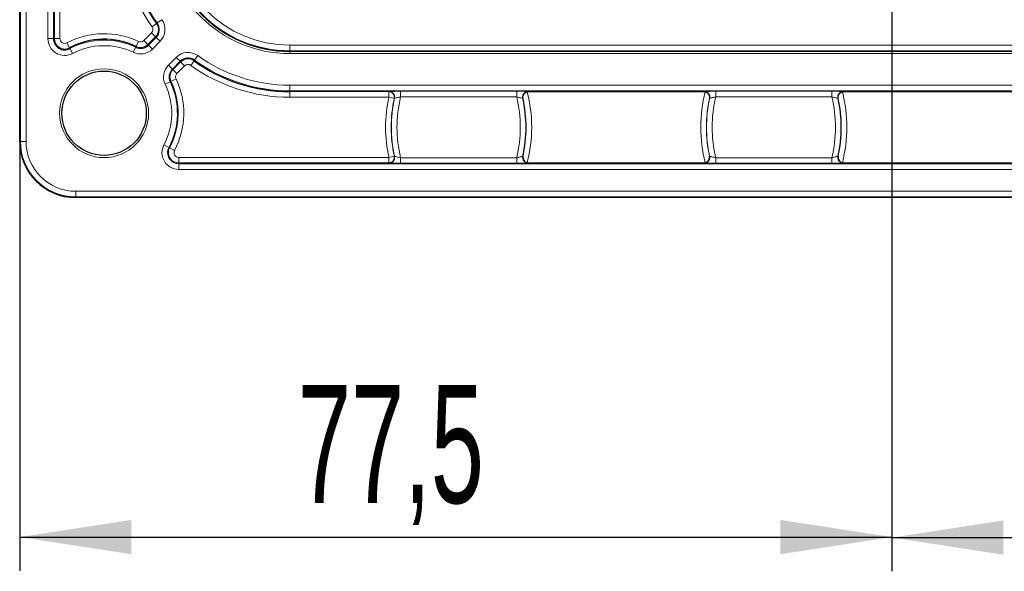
# Model space of a CAD drawing. Header units: millimetres. Extents: x 5 to 418, y 2 to 292.
# Tile 41 of 54: x 304 to 333, y 70 to 86. Entities that reach past the tile are written whole.
import ezdxf

# ---------------------------------------------------------------- set-up
doc = ezdxf.new("R2010")
doc.units = ezdxf.units.MM
doc.layers.add('SLD-0', color=7, linetype='Continuous')
doc.styles.add('SLDTEXTSTYLE0', font='TXT', dxfattribs={"width": 0.605})
doc.dimstyles.new('SLDDIMSTYLE0', dxfattribs={"dimtxt": 3.5, "dimasz": 3.302, "dimexe": 0, "dimexo": 0.0625, "dimgap": 0.875, "dimtad": 1, "dimlfac": 3, "dimrnd": 1e-09, "dimzin": 12, "dimdsep": 46, "dimtxsty": 'SLDTEXTSTYLE0', "dimsah": 1, "dimcen": 0.09, "dimadec": 0, "dimazin": 3, "dimtfac": 1, "dimtofl": 0, "dimtmove": 0, "dimatfit": 3, "dimfxl": 1, "dimfrac": 2, "dimtolj": 1, "dimtzin": 12, "dimarcsym": 0})

# ---------------------------------------------------------------- blocks, each defined once
blk = doc.blocks.new('_D_9')
at = {"layer": 'SLD-0', "color": 7}
for p, q in [((329.528, 109.125), (329.528, 69.545)), ((390.528, 109.125), (390.528, 69.545)), ((329.528, 70.545), (390.528, 70.545))]:
    blk.add_line(p, q, dxfattribs=at)
for points in [[(329.528, 70.545), (332.83, 70.037), (332.83, 71.053)], [(390.528, 70.545), (387.226, 71.053), (387.226, 70.037)]]:
    blk.add_solid(points, dxfattribs=at)
at = {"layer": 'SLD-0', "color": 7, "insert": (356.018, 75.056), "char_height": 3.5, "attachment_point": 1, "style": 'SLDTEXTSTYLE0'}
blk.add_mtext('183', dxfattribs=at)
blk = doc.blocks.new('_D_10')
at = {"layer": 'SLD-0', "color": 7}
for p, q in [((329.528, 109.125), (329.528, 69.56)), ((303.695, 82.291), (303.695, 69.56)), ((303.695, 70.56), (329.528, 70.56))]:
    blk.add_line(p, q, dxfattribs=at)
for points in [[(303.695, 70.56), (306.997, 70.052), (306.997, 71.068)], [(329.528, 70.56), (326.226, 71.068), (326.226, 70.052)]]:
    blk.add_solid(points, dxfattribs=at)
at = {"layer": 'SLD-0', "color": 7, "insert": (311.933, 75.071), "char_height": 3.5, "attachment_point": 1, "style": 'SLDTEXTSTYLE0'}
blk.add_mtext('77,5', dxfattribs=at)

msp = doc.modelspace()

# ---------------------------------------------------------------- linework, layer by layer
at = {"color": 7, "linetype": 'Continuous', "lineweight": 25}
for p, q in [((303.6948, 82.2914), (303.6948, 252.2914)), ((318.7658, 83.7623), (318.7243, 83.757)), ((323.9571, 83.7623), (318.7658, 83.7623)), ((323.9987, 83.757), (323.9571, 83.7623)), ((328.0991, 83.7623), (328.0576, 83.757)), ((333.7171, 83.7623), (328.0991, 83.7623)), ((318.7243, 81.6591), (318.7658, 81.6538)), ((318.7658, 81.6538), (323.9571, 81.6538)), ((323.9571, 81.6538), (323.9987, 81.6591)), ((328.0576, 81.6591), (328.0991, 81.6538)), ((328.0991, 81.6538), (333.9837, 81.6538)), ((349.8615, 80.6247), (305.3615, 80.6247))]:
    msp.add_line(p, q, dxfattribs=at)
at = {"color": 7, "linetype": 'Continuous', "lineweight": 18}
for p, q in [((303.7152, 82.2914), (303.7152, 252.2914)), ((303.8819, 252.2914), (303.8819, 82.2914)), ((304.531, 85.3358), (304.531, 114.5803)), ((304.6977, 114.5803), (304.6977, 85.3358)), ((304.721, 85.3358), (304.721, 114.5803)), ((304.8877, 114.5803), (304.8877, 85.3358)), ((307.614, 85.6904), (307.7493, 85.7877)), ((307.7493, 85.7877), (307.7683, 85.8014)), ((307.7683, 85.8014), (307.9036, 85.8986)), ((307.3715, 85.2813), (307.5993, 85.5091)), ((307.5993, 85.5091), (307.7172, 85.3913)), ((304.531, 85.3358), (304.6977, 85.3358)), ((304.721, 85.3358), (304.6977, 85.3358)), ((304.721, 85.3358), (304.8877, 85.3358)), ((305.1715, 85.0642), (305.0937, 85.2116)), ((307.1399, 85.1035), (307.2117, 85.2539)), ((307.3715, 85.2813), (307.4894, 85.1635)), ((307.7172, 85.3913), (307.4894, 85.1635)), ((307.4894, 85.1635), (307.5059, 85.147)), ((307.5059, 85.147), (307.7337, 85.3747)), ((307.5059, 85.147), (307.6237, 85.0291)), ((307.8515, 85.2569), (307.6237, 85.0291)), ((307.7172, 85.3913), (307.7337, 85.3747)), ((307.7337, 85.3747), (307.8515, 85.2569)), ((305.1715, 85.0642), (305.1824, 85.0435)), ((305.1824, 85.0435), (305.2601, 84.8961)), ((307.1298, 85.0824), (307.058, 84.9321)), ((307.1399, 85.1035), (307.1298, 85.0824)), ((311.6948, 85.1422), (311.6948, 84.9756)), ((349.8615, 85.1422), (311.6948, 85.1422)), ((349.8615, 84.9756), (311.6948, 84.9756)), ((311.6948, 84.9756), (311.6948, 84.9592)), ((311.6948, 84.8925), (311.6948, 84.9592)), ((311.6948, 84.9592), (349.8615, 84.9592)), ((349.8615, 84.8925), (311.6948, 84.8925)), ((308.0992, 84.5536), (308.327, 84.7814)), ((308.4448, 84.6636), (308.2171, 84.4358)), ((308.2336, 84.4193), (308.4614, 84.6471)), ((308.327, 84.7814), (308.4448, 84.6636)), ((308.4614, 84.6471), (308.4448, 84.6636)), ((308.4614, 84.6471), (308.5792, 84.5292)), ((308.8578, 84.6792), (308.7605, 84.544)), ((308.8578, 84.6792), (308.8714, 84.6982)), ((308.9687, 84.8335), (308.8714, 84.6982)), ((308.0992, 84.5536), (308.2171, 84.4358)), ((308.2336, 84.4193), (308.2171, 84.4358)), ((308.2336, 84.4193), (308.3514, 84.3015)), ((308.5792, 84.5292), (308.3514, 84.3015)), ((308.0021, 83.9879), (308.1525, 84.0597)), ((308.1736, 84.0698), (308.1525, 84.0597)), ((308.1736, 84.0698), (308.324, 84.1416)), ((311.6948, 83.9552), (333.7171, 83.9552)), ((311.6948, 83.9552), (311.6948, 83.7885)), ((333.7171, 83.7885), (311.6948, 83.7885)), ((311.6948, 83.7652), (311.6948, 83.7885)), ((311.6948, 83.7652), (314.6274, 83.7652)), ((311.6948, 83.7652), (311.6948, 83.5985)), ((314.6274, 83.7652), (314.6325, 83.7693)), ((314.6274, 83.5985), (314.6274, 83.7652)), ((314.9759, 83.775), (318.4137, 83.775)), ((314.9759, 83.775), (314.9759, 83.6084)), ((318.4137, 83.6084), (318.4137, 83.775)), ((324.3093, 83.775), (327.747, 83.775)), ((324.3093, 83.775), (324.3093, 83.6084)), ((327.747, 83.6084), (327.747, 83.775)), ((314.6274, 83.5985), (311.6948, 83.5985)), ((314.6274, 83.5985), (314.7901, 83.5629)), ((314.7953, 83.5668), (314.7901, 83.5629)), ((318.4137, 83.6084), (314.9759, 83.6084)), ((318.5995, 83.5629), (318.5943, 83.5668)), ((324.1286, 83.5668), (324.1235, 83.5629)), ((327.747, 83.6084), (324.3093, 83.6084)), ((327.9328, 83.5629), (327.9277, 83.5668)), ((303.6948, 82.2914), (303.7152, 82.2914)), ((303.7152, 82.2914), (303.8819, 82.2914)), ((308.1136, 82.1123), (307.9662, 82.19)), ((308.1343, 82.1014), (308.1136, 82.1123)), ((308.1343, 82.1014), (308.2817, 82.0236)), ((308.4059, 81.651), (308.4059, 81.8176)), ((308.4059, 81.8176), (314.6274, 81.8176)), ((308.4059, 81.651), (308.4059, 81.6276)), ((314.6274, 81.651), (308.4059, 81.651)), ((314.6274, 81.8176), (314.7901, 81.8532)), ((314.6274, 81.651), (314.6274, 81.8176)), ((314.6325, 81.6468), (314.6274, 81.651)), ((314.7901, 81.8532), (314.7953, 81.8493)), ((314.9759, 81.6411), (314.9759, 81.8077)), ((314.9759, 81.8077), (318.4137, 81.8077)), ((318.4137, 81.8077), (318.4137, 81.6411)), ((318.5943, 81.8493), (318.5995, 81.8532)), ((324.1235, 81.8532), (324.1286, 81.8493)), ((324.3093, 81.6411), (324.3093, 81.8077)), ((324.3093, 81.8077), (327.747, 81.8077)), ((327.747, 81.8077), (327.747, 81.6411)), ((327.9277, 81.8493), (327.9328, 81.8532)), ((308.4059, 81.6276), (333.9837, 81.6276)), ((308.4059, 81.6276), (308.4059, 81.4609)), ((333.9837, 81.4609), (308.4059, 81.4609)), ((318.4137, 81.6411), (314.9759, 81.6411)), ((327.747, 81.6411), (324.3093, 81.6411)), ((305.3615, 80.8118), (349.8615, 80.8118)), ((305.3615, 80.8118), (305.3615, 80.6451)), ((349.8615, 80.6451), (305.3615, 80.6451)), ((305.3615, 80.6451), (305.3615, 80.6247))]:
    msp.add_line(p, q, dxfattribs=at)
at = {"color": 7, "linetype": 'Continuous', "lineweight": 18, "flags": 128}
for points in [[(318.7571, 83.7693), (318.7596, 83.7673), (318.7658, 83.7623)], [(323.9571, 83.7623), (323.9634, 83.7673), (323.9659, 83.7693)], [(328.0904, 83.7693), (328.0929, 83.7673), (328.0991, 83.7623)], [(318.7658, 81.6538), (318.7596, 81.6488), (318.7571, 81.6468)], [(323.9659, 81.6468), (323.9634, 81.6488), (323.9571, 81.6538)], [(328.0991, 81.6538), (328.0929, 81.6488), (328.0904, 81.6468)]]:
    msp.add_lwpolyline(points, dxfattribs=at)
at = {"color": 7, "linetype": 'Continuous', "lineweight": 18}
msp.add_circle((306.1948, 83.1247), 1.3167, dxfattribs=at)
at = {"color": 7, "linetype": 'Continuous', "lineweight": 25}
msp.add_circle((306.1948, 83.1247), 1.25, dxfattribs=at)
at = {"color": 7, "linetype": 'Continuous', "lineweight": 18}
for centre, radius, start, end in [((311.6948, 88.6247), 5.0262, 180, 215.7182), ((311.6948, 88.6247), 4.8362, 180, 215.7182), ((311.6948, 88.6247), 3.7322, 180, 270), ((311.6948, 88.6247), 3.6492, 180, 270), ((311.6948, 88.6247), 3.4825, 180, 270), ((307.5, 85.6084), 0.3071, 315, 35.7182), ((307.5, 85.6084), 0.4971, 315, 35.7182), ((306.1948, 83.1247), 2.3595, 64.47122, 117.81814), ((307.5, 85.6084), 0.1405, 315, 35.7182), ((305.0281, 85.3358), 0.4971, 180, 297.81814), ((305.0281, 85.3358), 0.3071, 180, 297.81814), ((305.0281, 85.3358), 0.1405, 180, 297.81814), ((306.1948, 83.1247), 2.1695, 64.47122, 117.81814), ((307.2722, 85.3806), 0.3071, 244.47122, 315), ((307.2722, 85.3806), 0.1405, 244.47122, 315), ((306.1948, 83.1247), 2.0029, 64.47122, 117.81814), ((307.2722, 85.3806), 0.4971, 244.47122, 315), ((308.6785, 84.4299), 0.4971, 54.2818, 135), ((308.6785, 84.4299), 0.3071, 54.2818, 135), ((308.6785, 84.4299), 0.1405, 54.2818, 135), ((311.6948, 88.6247), 4.8362, 234.2818, 270), ((311.6948, 88.6247), 4.6696, 234.2818, 270), ((308.4507, 84.2021), 0.4971, 135, 205.52878), ((308.4507, 84.2021), 0.3305, 135, 205.52878), ((308.4507, 84.2021), 0.3071, 135, 205.52878), ((308.4507, 84.2021), 0.1405, 135, 205.52878), ((311.6948, 88.6247), 5.0262, 234.2818, 270), ((306.1948, 83.1247), 2.0029, 332.18186, 25.52878), ((306.1948, 83.1247), 2.1695, 332.18186, 25.52878), ((306.1948, 83.1247), 2.3595, 332.18186, 25.52878), ((314.6273, 83.5985), 0.1667, 347.67846, 89.973), ((314.6325, 83.6026), 0.1667, 36.22961, 89.97354), ((318.7571, 83.6026), 0.1667, 90.02623, 150.24032), ((314.6948, 82.7081), 4.1638, 345.40817, 14.59183), ((328.0281, 82.7081), 4.1638, 165.40817, 194.59183), ((323.9658, 83.6026), 0.1667, 36.22961, 89.97354), ((328.0905, 83.6026), 0.1667, 90.02623, 150.24032), ((324.0281, 82.7081), 4.1638, 345.40817, 14.59183), ((318.6948, 82.7081), 4.1638, 167.65146, 192.34854), ((318.6948, 82.7081), 3.9971, 167.65146, 192.34854), ((318.6948, 82.7081), 3.993, 167.58, 192.42), ((318.6948, 82.7081), 3.8263, 166.39046, 193.60954), ((314.6948, 82.7081), 3.8263, 346.39046, 13.60954), ((314.6948, 82.7081), 3.993, 347.58, 12.42), ((328.0281, 82.7081), 3.9971, 167.65146, 192.34854), ((328.0281, 82.7081), 3.993, 167.58, 192.42), ((328.0281, 82.7081), 3.8263, 166.39046, 193.60954), ((324.0281, 82.7081), 3.8263, 346.39046, 13.60954), ((324.0281, 82.7081), 3.993, 347.58, 12.42), ((305.3615, 82.2914), 1.6463, 180, 270), ((305.3615, 82.2914), 1.4796, 180, 270), ((308.4059, 81.9581), 0.4971, 152.18186, 270), ((308.4059, 81.9581), 0.3305, 152.18186, 270), ((308.4059, 81.9581), 0.3071, 152.18186, 270), ((308.4059, 81.9581), 0.1405, 152.18186, 270), ((314.6273, 81.8177), 0.1667, 270.027, 12.32154), ((314.6325, 81.8135), 0.1667, 270.02623, 330.24032), ((318.7571, 81.8135), 0.1667, 216.22961, 269.97354), ((323.9658, 81.8135), 0.1667, 270.02623, 330.24032), ((328.0905, 81.8135), 0.1667, 216.22961, 269.97354)]:
    msp.add_arc(centre, radius, start, end, dxfattribs=at)
at = {"color": 7, "linetype": 'Continuous', "lineweight": 25}
for centre, radius, start, end in [((311.6948, 88.6247), 4.8596, 180, 215.7182), ((311.6948, 88.6247), 3.6655, 180, 270), ((307.5, 85.6084), 0.3305, 315, 35.7182), ((305.0281, 85.3358), 0.3305, 180, 297.81814), ((306.1948, 83.1247), 2.1929, 64.47122, 117.81814), ((307.2722, 85.3806), 0.3305, 244.47122, 315), ((308.6785, 84.4299), 0.3305, 54.2818, 135), ((311.6948, 88.6247), 4.8596, 234.2818, 270), ((306.1948, 83.1247), 2.1929, 332.18186, 25.52878), ((314.6325, 83.6026), 0.1667, 347.6053, 36.23417), ((323.9658, 83.6026), 0.1667, 347.6053, 36.23417), ((318.7571, 83.6026), 0.1667, 150.23555, 192.39507), ((314.6948, 82.7081), 3.9971, 347.65146, 12.34854), ((328.0905, 83.6026), 0.1667, 150.23555, 192.39507), ((324.0281, 82.7081), 3.9971, 347.65146, 12.34854), ((305.3615, 82.2914), 1.6667, 180, 270), ((314.6325, 81.8135), 0.1667, 330.23555, 12.39507), ((318.7571, 81.8135), 0.1667, 167.6053, 216.23417), ((323.9658, 81.8135), 0.1667, 330.23555, 12.39507), ((328.0905, 81.8135), 0.1667, 167.6053, 216.23417)]:
    msp.add_arc(centre, radius, start, end, dxfattribs=at)
at = {"color": 7, "linetype": 'Continuous', "lineweight": 18}
for points, knots in [([(314.7071, 83.7728), (314.6865, 83.7723), (314.6446, 83.7713), (314.6366, 83.77), (314.6325, 83.7693)], [0, 0, 0, 0, 0.4909604, 1, 1, 1, 1]), ([(318.7571, 83.7693), (318.7558, 83.7697), (318.7521, 83.7706), (318.7273, 83.7715), (318.7111, 83.7721)], [0, 0, 0, 0, 0.3511796, 1, 1, 1, 1]), ([(324.0405, 83.7728), (324.0199, 83.7723), (323.9779, 83.7713), (323.9699, 83.77), (323.9659, 83.7693)], [0, 0, 0, 0, 0.4909604, 1, 1, 1, 1]), ([(328.0904, 83.7693), (328.0891, 83.7697), (328.0854, 83.7706), (328.0606, 83.7715), (328.0445, 83.7721)], [0, 0, 0, 0, 0.3511796, 1, 1, 1, 1]), ([(314.7953, 83.5668), (314.7977, 83.5679), (314.8026, 83.57), (314.8339, 83.5775), (314.8791, 83.5875), (314.9291, 83.5983), (314.9624, 83.6055), (314.9759, 83.6084)], [0, 0, 0, 0, 0.2035398, 0.4103198, 0.6243416, 0.8480812, 1, 1, 1, 1]), ([(318.4137, 83.6084), (318.4344, 83.6039), (318.4755, 83.595), (318.5304, 83.5831), (318.5713, 83.5739), (318.5911, 83.5687), (318.5935, 83.5673), (318.5943, 83.5668)], [0, 0, 0, 0, 0.2324985, 0.4612691, 0.6818379, 0.8924758, 1, 1, 1, 1]), ([(324.1286, 83.5668), (324.131, 83.5679), (324.1359, 83.57), (324.1673, 83.5775), (324.2124, 83.5875), (324.2624, 83.5983), (324.2958, 83.6055), (324.3093, 83.6084)], [0, 0, 0, 0, 0.2035398, 0.4103198, 0.6243416, 0.8480812, 1, 1, 1, 1]), ([(327.747, 83.6084), (327.7677, 83.6039), (327.8088, 83.595), (327.8637, 83.5831), (327.9046, 83.5739), (327.9245, 83.5687), (327.9269, 83.5673), (327.9277, 83.5668)], [0, 0, 0, 0, 0.2324985, 0.4612691, 0.6818379, 0.8924758, 1, 1, 1, 1]), ([(314.7953, 81.8493), (314.7961, 81.8488), (314.7985, 81.8474), (314.8183, 81.8423), (314.8592, 81.833), (314.9141, 81.8211), (314.9552, 81.8122), (314.9759, 81.8077)], [0, 0, 0, 0, 0.1075242, 0.3181621, 0.5387309, 0.7675015, 1, 1, 1, 1]), ([(318.4137, 81.8077), (318.4272, 81.8106), (318.4605, 81.8178), (318.5105, 81.8286), (318.5557, 81.8387), (318.587, 81.8461), (318.5919, 81.8482), (318.5943, 81.8493)], [0, 0, 0, 0, 0.1519188, 0.3756584, 0.5896802, 0.7964602, 1, 1, 1, 1]), ([(324.1286, 81.8493), (324.1294, 81.8488), (324.1318, 81.8474), (324.1517, 81.8423), (324.1926, 81.833), (324.2475, 81.8211), (324.2886, 81.8122), (324.3093, 81.8077)], [0, 0, 0, 0, 0.10752417, 0.31816209, 0.53873085, 0.76750152, 1, 1, 1, 1]), ([(327.747, 81.8077), (327.7605, 81.8106), (327.7939, 81.8178), (327.8439, 81.8286), (327.889, 81.8387), (327.9204, 81.8461), (327.9252, 81.8482), (327.9277, 81.8493)], [0, 0, 0, 0, 0.1519188, 0.3756584, 0.5896802, 0.7964602, 1, 1, 1, 1]), ([(314.6325, 81.6468), (314.6338, 81.6464), (314.6375, 81.6455), (314.6624, 81.6446), (314.6785, 81.644)], [0, 0, 0, 0, 0.3511796, 1, 1, 1, 1]), ([(318.6825, 81.6433), (318.7031, 81.6438), (318.745, 81.6449), (318.753, 81.6461), (318.7571, 81.6468)], [0, 0, 0, 0, 0.4909604, 1, 1, 1, 1]), ([(323.9659, 81.6468), (323.9672, 81.6464), (323.9709, 81.6455), (323.9957, 81.6446), (324.0118, 81.644)], [0, 0, 0, 0, 0.3511796, 1, 1, 1, 1]), ([(328.0158, 81.6433), (328.0364, 81.6438), (328.0784, 81.6449), (328.0863, 81.6461), (328.0904, 81.6468)], [0, 0, 0, 0, 0.4909604, 1, 1, 1, 1])]:
    msp.add_open_spline(points, degree=3, knots=knots, dxfattribs=at)
at = {"color": 7, "linetype": 'Continuous', "lineweight": 25}
for points, knots in [([(314.9759, 83.775), (314.9502, 83.775), (314.8862, 83.7749), (314.7934, 83.7742), (314.727, 83.7734), (314.7078, 83.7728), (314.7071, 83.7728)], [0, 0, 0, 0, 0.2503743, 0.6232167, 0.987379, 1, 1, 1, 1]), ([(318.7111, 83.7721), (318.7105, 83.7721), (318.6959, 83.7728), (318.6338, 83.7738), (318.5326, 83.7749), (318.4533, 83.775), (318.4137, 83.775)], [0, 0, 0, 0, 0.015091, 0.340543, 0.6703453, 1, 1, 1, 1]), ([(318.5995, 83.5629), (318.5994, 83.5632), (318.5963, 83.5787), (318.5946, 83.6154), (318.6099, 83.6683), (318.6432, 83.7127), (318.6815, 83.7424), (318.71, 83.7521), (318.7243, 83.757)], [0, 0, 0, 0, 0.0048159, 0.2212078, 0.5059286, 0.710604, 0.8549578, 1, 1, 1, 1]), ([(318.613, 83.685), (318.6203, 83.6964), (318.6345, 83.7186), (318.6639, 83.742), (318.6913, 83.7565), (318.712, 83.7631), (318.7196, 83.7647), (318.7215, 83.765)], [0, 0, 0, 0, 0.2826395, 0.5513377, 0.7752401, 0.9468836, 1, 1, 1, 1]), ([(323.9987, 83.757), (324.0129, 83.7521), (324.0414, 83.7424), (324.0797, 83.7127), (324.1131, 83.6683), (324.1283, 83.6154), (324.1266, 83.5787), (324.1235, 83.5632), (324.1235, 83.5629)], [0, 0, 0, 0, 0.1450422, 0.289396, 0.4940714, 0.7787922, 0.9951841, 1, 1, 1, 1]), ([(324.3093, 83.775), (324.2835, 83.775), (324.2195, 83.7749), (324.1267, 83.7742), (324.0603, 83.7734), (324.0411, 83.7728), (324.0405, 83.7728)], [0, 0, 0, 0, 0.25037427, 0.6232167, 0.98737896, 1, 1, 1, 1]), ([(328.0445, 83.7721), (328.0438, 83.7721), (328.0293, 83.7728), (327.9672, 83.7738), (327.8659, 83.7749), (327.7866, 83.775), (327.747, 83.775)], [0, 0, 0, 0, 0.015091, 0.340543, 0.6703453, 1, 1, 1, 1]), ([(327.9328, 83.5629), (327.9327, 83.5632), (327.9297, 83.5787), (327.9279, 83.6154), (327.9432, 83.6683), (327.9766, 83.7127), (328.0149, 83.7424), (328.0434, 83.7521), (328.0576, 83.757)], [0, 0, 0, 0, 0.0048159, 0.2212078, 0.5059286, 0.710604, 0.8549578, 1, 1, 1, 1]), ([(327.9463, 83.685), (327.9536, 83.6964), (327.9679, 83.7186), (327.9972, 83.742), (328.0246, 83.7565), (328.0453, 83.7631), (328.053, 83.7647), (328.0548, 83.765)], [0, 0, 0, 0, 0.2826395, 0.5513377, 0.7752401, 0.9468836, 1, 1, 1, 1]), ([(314.7766, 81.7311), (314.7693, 81.7197), (314.7551, 81.6975), (314.7257, 81.6741), (314.6983, 81.6597), (314.6777, 81.653), (314.67, 81.6514), (314.6682, 81.6511)], [0, 0, 0, 0, 0.2826395, 0.5513377, 0.7752401, 0.9468836, 1, 1, 1, 1]), ([(318.5995, 81.8532), (318.5994, 81.8529), (318.5963, 81.8374), (318.5946, 81.8008), (318.6099, 81.7478), (318.6432, 81.7034), (318.6815, 81.6737), (318.71, 81.664), (318.7243, 81.6591)], [0, 0, 0, 0, 0.00481594, 0.22120782, 0.50592863, 0.71060402, 0.85495784, 1, 1, 1, 1]), ([(323.9987, 81.6591), (324.0129, 81.664), (324.0414, 81.6737), (324.0797, 81.7034), (324.1131, 81.7478), (324.1283, 81.8008), (324.1266, 81.8374), (324.1235, 81.8529), (324.1235, 81.8532)], [0, 0, 0, 0, 0.1450422, 0.289396, 0.4940714, 0.7787922, 0.9951841, 1, 1, 1, 1]), ([(324.11, 81.7311), (324.1027, 81.7197), (324.0884, 81.6975), (324.0591, 81.6741), (324.0317, 81.6597), (324.011, 81.653), (324.0033, 81.6514), (324.0015, 81.6511)], [0, 0, 0, 0, 0.2826395, 0.5513377, 0.7752401, 0.9468836, 1, 1, 1, 1]), ([(327.9328, 81.8532), (327.9327, 81.8529), (327.9297, 81.8374), (327.9279, 81.8008), (327.9432, 81.7478), (327.9766, 81.7034), (328.0149, 81.6737), (328.0434, 81.664), (328.0576, 81.6591)], [0, 0, 0, 0, 0.0048159, 0.2212078, 0.5059286, 0.710604, 0.8549578, 1, 1, 1, 1]), ([(314.6785, 81.644), (314.6791, 81.644), (314.6937, 81.6433), (314.7558, 81.6423), (314.8571, 81.6413), (314.9363, 81.6411), (314.9759, 81.6411)], [0, 0, 0, 0, 0.015091, 0.340543, 0.6703453, 1, 1, 1, 1]), ([(318.4137, 81.6411), (318.4394, 81.6411), (318.5035, 81.6412), (318.5962, 81.6419), (318.6626, 81.6427), (318.6819, 81.6433), (318.6825, 81.6433)], [0, 0, 0, 0, 0.2503743, 0.6232167, 0.987379, 1, 1, 1, 1]), ([(324.0118, 81.644), (324.0125, 81.644), (324.027, 81.6433), (324.0891, 81.6423), (324.1904, 81.6413), (324.2696, 81.6411), (324.3093, 81.6411)], [0, 0, 0, 0, 0.015091, 0.340543, 0.6703453, 1, 1, 1, 1]), ([(327.747, 81.6411), (327.7728, 81.6411), (327.8368, 81.6412), (327.9296, 81.6419), (327.996, 81.6427), (328.0152, 81.6433), (328.0158, 81.6433)], [0, 0, 0, 0, 0.2503743, 0.6232167, 0.987379, 1, 1, 1, 1])]:
    msp.add_open_spline(points, degree=3, knots=knots, dxfattribs=at)

# ---------------------------------------------------------------- dimensions: what is measured, and where the dimension line sits
at = {"layer": 'SLD-0', "color": 7}
for base, p1, p2, picture, middle in [((329.5281, 70.5598), (303.6948, 82.2914), (329.5281, 109.1247), '_D_10', (316.6115, 70.5598)), ((390.5281, 70.5446), (329.5281, 109.1247), (390.5281, 109.1247), '_D_9', (360.0281, 70.5446))]:
    dim = msp.add_linear_dim(base=base, p1=p1, p2=p2, dimstyle='SLDDIMSTYLE0', dxfattribs=at)
    dim.commit()
    dim.dimension.update_dxf_attribs({"geometry": picture, "text_midpoint": middle, "dimtype": 160})

doc.saveas('drawing.dxf')
